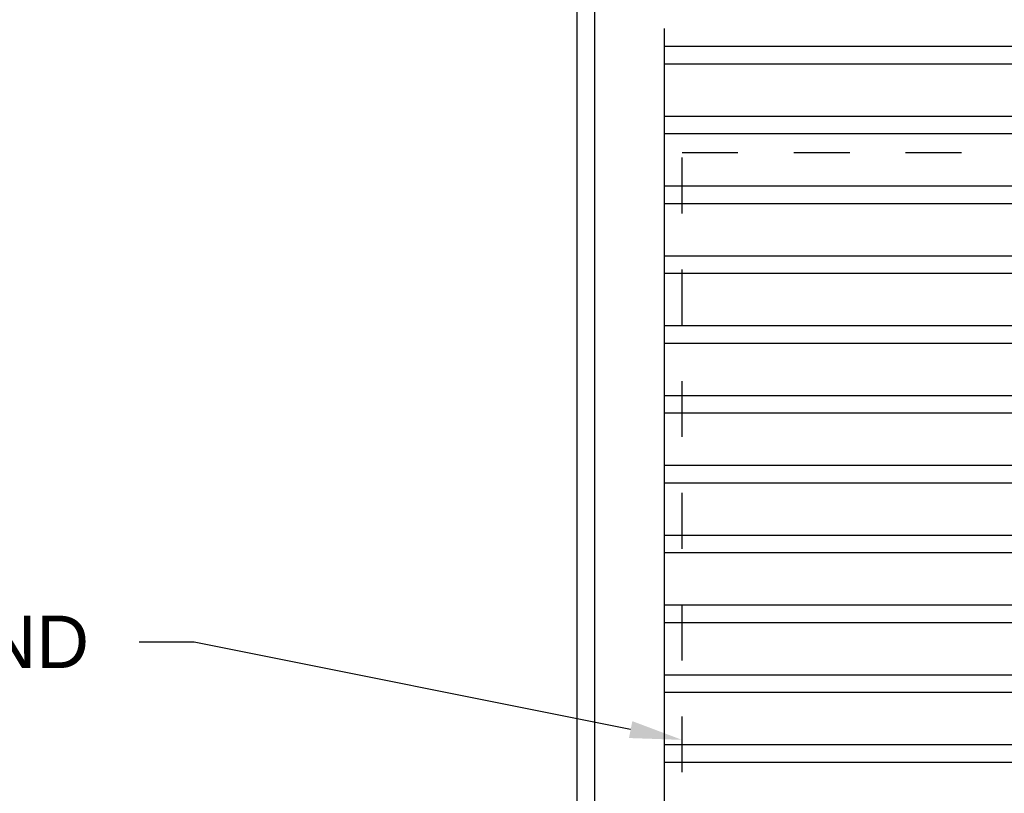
# Model space of a CAD drawing. Header units: inches. Extents: x 169.6 to 213.7, y 195.1 to 247.7.
# Tile 4 of 51: x 176.6 to 178.3, y 202.9 to 204.3. Entities that reach past the tile are written whole.
import ezdxf
from ezdxf import colors
from ezdxf.entities.mleader import LeaderData, LeaderLine
from ezdxf.math import Vec2, Vec3

# ---------------------------------------------------------------- set-up
doc = ezdxf.new("R2010")
doc.units = ezdxf.units.IN
doc.header["$LTSCALE"] = 0.25
doc.header["$MEASUREMENT"] = 0
doc.linetypes.add('HIDDEN', pattern=[0.375, 0.25, -0.125])
doc.layers.add('ANNOTATIONS', color=1, linetype='Continuous')
doc.layers.add('RHX LH F.O.H.', color=7, linetype='Continuous')
doc.styles.add('ARIAL', font='arial.ttf', dxfattribs={"height": 0.09375})

msp = doc.modelspace()

# ---------------------------------------------------------------- linework, layer by layer
at = {"layer": 'RHX LH F.O.H.'}
for p, q in [((177.61272, 200.52868), (177.61272, 205.27868)), ((177.58147, 200.52868), (177.58147, 204.73515)), ((177.73772, 200.52868), (177.73772, 204.24743)), ((182.80022, 204.21499), (177.73772, 204.21499)), ((182.80022, 204.18374), (177.73772, 204.18374)), ((182.80022, 204.08999), (177.73772, 204.08999)), ((182.80022, 204.05874), (177.73772, 204.05874)), ((182.80022, 203.96499), (177.73772, 203.96499)), ((182.80022, 203.93374), (177.73772, 203.93374)), ((182.80022, 203.83999), (177.73772, 203.83999)), ((182.80022, 203.80874), (177.73772, 203.80874)), ((182.80022, 203.71499), (177.73772, 203.71499)), ((182.80022, 203.68374), (177.73772, 203.68374)), ((182.80022, 203.58999), (177.73772, 203.58999)), ((182.80022, 203.55874), (177.73772, 203.55874)), ((182.80022, 203.46499), (177.73772, 203.46499)), ((182.80022, 203.43374), (177.73772, 203.43374)), ((182.80022, 203.33999), (177.73772, 203.33999)), ((182.80022, 203.30874), (177.73772, 203.30874)), ((182.80022, 203.21499), (177.73772, 203.21499)), ((182.80022, 203.18374), (177.73772, 203.18374)), ((182.80022, 203.08999), (177.73772, 203.08999)), ((182.80022, 203.05874), (177.73772, 203.05874)), ((182.80022, 202.96499), (177.73772, 202.96499)), ((182.80022, 202.93374), (177.73772, 202.93374))]:
    msp.add_line(p, q, dxfattribs=at)
at = {"layer": 'RHX LH F.O.H.', "linetype": 'HIDDEN'}
for p, q in [((177.76897, 200.71618), (177.76897, 204.02531)), ((177.76897, 204.02531), (182.76897, 204.02531))]:
    msp.add_line(p, q, dxfattribs=at)

# ---------------------------------------------------------------- leaders
at = {"layer": 'ANNOTATIONS'}
ml = msp.add_multileader_mtext('Standard', dxfattribs=at)
ml.set_content('JAMB BEYOND', color=256, style='ARIAL')
ml.set_leader_properties()
ml.build(insert=Vec2(0, 0))
ml.multileader.update_dxf_attribs({"dogleg_length": 0.36, "arrow_head_size": 0.09375})
ctx = ml.context
ctx.base_point, ctx.char_height, ctx.arrow_head_size, ctx.landing_gap_size, ctx.plane_origin = Vec3(175.68948, 203.14883), 0.09375, 0.09375, 0.09, Vec3(178.07188, 202.17479)
ctx.text_align_type = 2
notes = []
notes.append((ctx, [(0, (1, 1, 0), (176.89573, 203.14883), (-1, 0), 0.09796, [(0, [(177.76897, 202.97409)], 0, [])])]))
ctx.mtext.insert, ctx.mtext.alignment, ctx.mtext.flow_direction = Vec3(176.70777, 203.1965), 3, 5
for ctx, leaders in notes:
    for number, flags, end, landing, length, lines in leaders:
        leader = LeaderData()
        leader.index, (leader.has_last_leader_line, leader.has_dogleg_vector, leader.attachment_direction) = number, flags
        leader.last_leader_point, leader.dogleg_vector, leader.dogleg_length = Vec3(end), Vec3(landing), length
        for number, points, colour, breaks in lines:
            line = LeaderLine()
            line.index, line.vertices, line.color, line.breaks = number, Vec3.list(points), colors.encode_raw_color(colour), breaks
            leader.lines.append(line)
        ctx.leaders.append(leader)

doc.saveas('drawing.dxf')
